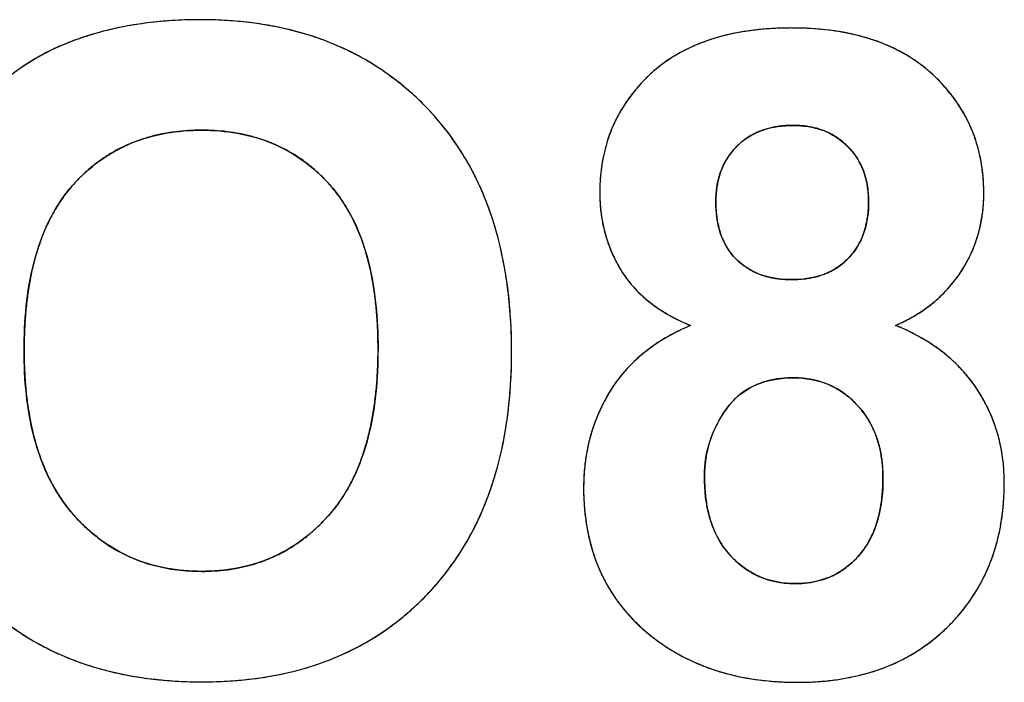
# Model space of a CAD drawing. Header units: millimetres. Extents: x 0 to 420, y 0 to 297.
# Tile 25 of 72: x 114.21 to 117.29, y 70.81 to 72.88. Entities that reach past the tile are written whole.
import ezdxf

# ---------------------------------------------------------------- set-up
doc = ezdxf.new("R2010")
doc.units = ezdxf.units.MM
doc.header["$LTSCALE"] = 23.1
doc.layers.add('03___PRT_ALL_CURVES', color=7, linetype='CONTINUOUS')
doc.layers.add('SCREEN_PRINTING', color=7, linetype='CONTINUOUS')

msp = doc.modelspace()

# ---------------------------------------------------------------- linework, layer by layer
at = {"layer": '03___PRT_ALL_CURVES', "color": 4, "linetype": 'Continuous'}
for centre, radius, start, end in [((114.7336, 71.8449), 1.0354, 102.2751, 104.2868), ((114.7426, 71.8035), 1.0778, 100.3579, 102.2752), ((114.7509, 71.758), 1.124, 98.524, 100.3579), ((114.7584, 71.7083), 1.1742, 96.7665, 98.5241), ((114.765, 71.6523), 1.2306, 94.9601, 96.7656), ((114.7705, 71.5892), 1.2939, 93.2203, 94.9601), ((114.7744, 71.5202), 1.3631, 91.5275, 93.2202), ((114.7763, 71.4473), 1.436, 89.9935, 91.5284), ((114.7771, 71.5305), 1.3528, 86.844, 90.0272), ((114.7839, 71.6546), 1.2285, 83.6559, 86.8406), ((114.7953, 71.7573), 1.1252, 80.1341, 83.6574), ((114.8102, 71.8426), 1.0386, 76.4465, 80.1323), ((116.6199, 71.8976), 0.9597, 92.4035, 95.1829), ((116.6247, 71.7863), 1.0711, 89.9785, 92.4075), ((116.6255, 71.8194), 1.0379, 87.371, 90.0247), ((114.706, 71.9404), 0.9359, 108.3847, 110.5099), ((114.715, 71.9132), 0.9646, 106.3252, 108.3844), ((114.7243, 71.8816), 0.9975, 104.2873, 106.3247), ((114.8259, 71.9084), 0.971, 72.7559, 76.4427), ((114.8414, 71.9584), 0.9186, 68.6878, 72.7553), ((116.5685, 72.2155), 0.6371, 104.5259, 108.1847), ((116.5845, 72.1538), 0.7008, 101.198, 104.5274), ((116.599, 72.081), 0.7751, 98.0492, 101.1976), ((116.611, 71.9962), 0.8606, 95.1841, 98.0511), ((116.6507, 72.0982), 0.7579, 78.5829, 81.6246), ((116.6643, 72.1655), 0.6891, 75.1055, 78.5865), ((116.6793, 72.222), 0.6307, 71.6064, 75.1021), ((114.6204, 72.1478), 0.7115, 114.7247, 116.7382), ((114.6184, 72.1522), 0.7067, 112.7222, 114.7242), ((114.6973, 71.9636), 0.9111, 110.5102, 112.717), ((114.8552, 71.9939), 0.8805, 64.5623, 68.6838), ((116.5216, 72.3355), 0.508, 115.8904, 120.0396), ((116.5364, 72.3049), 0.542, 111.8464, 115.887), ((116.5522, 72.2654), 0.5846, 108.1886, 111.8471), ((116.6944, 72.2672), 0.583, 67.8004, 71.6067), ((116.709, 72.3032), 0.5442, 63.8347, 67.7981), ((114.6293, 72.131), 0.7305, 118.7529, 120.7669), ((114.624, 72.1408), 0.7194, 116.7387, 118.7523), ((114.8649, 72.0144), 0.8578, 60.4713, 64.5579), ((116.5092, 72.3569), 0.4833, 120.0435, 124.258), ((116.7218, 72.3293), 0.5151, 59.8785, 63.8306), ((116.7323, 72.3475), 0.4941, 55.5639, 59.8767), ((114.6466, 72.1033), 0.7632, 122.7741, 124.7538), ((114.6368, 72.1185), 0.7451, 120.7674, 122.7736), ((114.8691, 72.0219), 0.8493, 56.3225, 60.4673), ((116.4945, 72.3774), 0.4581, 128.7045, 133.2496), ((116.4999, 72.3706), 0.4667, 124.2614, 128.6998), ((116.7397, 72.3583), 0.481, 51.2624, 55.5592), ((116.7427, 72.362), 0.4763, 47.1211, 51.2579), ((114.8661, 72.0175), 0.8546, 52.071, 56.3181), ((116.5564, 72.3114), 0.5486, 133.2327, 136.7809), ((116.6889, 72.3038), 0.5556, 43.3565, 47.1445), ((114.8539, 72.002), 0.8743, 47.9534, 52.0671), ((116.5324, 72.334), 0.5156, 136.7812, 140.6554), ((116.7148, 72.3283), 0.5199, 39.495, 43.3532), ((114.8316, 71.9773), 0.9076, 44.1176, 47.9512), ((116.5126, 72.3502), 0.49, 140.658, 144.7253), ((116.7351, 72.3451), 0.4935, 35.6311, 39.4912), ((114.8746, 72.0186), 0.848, 39.8252, 44.1362), ((116.4985, 72.3602), 0.4728, 144.7298, 148.7299), ((116.7503, 72.356), 0.4749, 31.5428, 35.6287), ((116.4904, 72.3651), 0.4633, 148.7335, 152.8292), ((116.7599, 72.3619), 0.4635, 27.3244, 31.539), ((114.8755, 72.0194), 0.8468, 35.4066, 39.8206), ((116.4885, 72.3662), 0.4611, 152.8334, 157.0196), ((116.6205, 72.283), 0.2696, 99.3793, 102.9824), ((116.6243, 72.2599), 0.2931, 96.1515, 99.3811), ((116.6273, 72.2322), 0.3209, 92.9641, 96.149), ((116.629, 72.1989), 0.3543, 89.9747, 92.9641), ((116.6293, 72.2243), 0.3289, 87.0853, 90.0243), ((116.6308, 72.2547), 0.2984, 83.8311, 87.0869), ((116.6336, 72.2805), 0.2725, 80.3266, 83.8309), ((116.6371, 72.3009), 0.2518, 76.7959, 80.3229), ((116.7632, 72.3637), 0.4597, 23.1489, 27.32), ((114.7563, 72.0173), 0.5187, 104.7886, 108.9461), ((114.7639, 71.9884), 0.5487, 100.7417, 104.7853), ((114.771, 71.951), 0.5867, 97.0834, 100.7421), ((114.7767, 71.9046), 0.6334, 93.4705, 97.0804), ((114.7802, 71.8464), 0.6917, 89.9728, 93.4685), ((114.7809, 71.8466), 0.6916, 86.6981, 90.026), ((114.7843, 71.906), 0.6321, 83.1141, 86.6981), ((114.7902, 71.9551), 0.5826, 79.2844, 83.1132), ((114.7975, 71.9936), 0.5434, 75.3481, 79.2812), ((114.8049, 72.022), 0.514, 71.2675, 75.3451), ((116.4935, 72.3641), 0.4665, 157.024, 161.2218), ((116.6012, 72.3405), 0.2088, 122.6642, 126.9129), ((116.602, 72.3393), 0.2102, 118.5758, 122.6603), ((116.6042, 72.3351), 0.2149, 114.5224, 118.572), ((116.6076, 72.3277), 0.2231, 110.4681, 114.5183), ((116.6117, 72.3166), 0.2349, 106.6282, 110.4659), ((116.6161, 72.302), 0.2501, 102.9857, 106.6266), ((116.6408, 72.3167), 0.2355, 72.9379, 76.7954), ((116.6444, 72.3284), 0.2233, 68.9879, 72.9342), ((116.6473, 72.336), 0.2152, 65.0618, 68.9834), ((116.6491, 72.34), 0.2108, 60.9316, 65.0581), ((116.6494, 72.3406), 0.2101, 56.7626, 60.927), ((116.6478, 72.3382), 0.213, 52.9321, 56.7591), ((116.7599, 72.3623), 0.4634, 19.0912, 23.145), ((114.7445, 72.049), 0.4849, 113.1731, 117.3955), ((114.7495, 72.0372), 0.4977, 108.95, 113.1689), ((114.8115, 72.0416), 0.4934, 67.0419, 71.2639), ((114.8162, 72.0529), 0.4811, 62.7101, 67.0377), ((114.8649, 72.0119), 0.8597, 31.1963, 35.4026), ((116.5057, 72.36), 0.4794, 161.2247, 165.1533), ((116.6061, 72.3347), 0.2163, 134.9903, 139.0894), ((116.6058, 72.3351), 0.2158, 131.0737, 135.0106), ((116.6024, 72.3389), 0.2107, 126.917, 131.0706), ((116.6439, 72.3331), 0.2194, 48.973, 52.9274), ((116.6369, 72.325), 0.2301, 44.9807, 48.9681), ((116.6418, 72.3298), 0.2233, 41.2163, 45.0128), ((116.7495, 72.3587), 0.4743, 14.9605, 19.0868), ((114.7437, 72.0511), 0.4826, 121.7095, 126.108), ((114.7422, 72.0535), 0.4799, 117.3996, 121.705), ((114.8171, 72.0548), 0.4791, 54.1453, 62.6977), ((114.842, 71.9981), 0.8865, 27.054, 31.1924), ((116.5253, 72.3548), 0.4996, 165.1571, 169.0728), ((116.6018, 72.3383), 0.2107, 143.2611, 147.3861), ((116.6029, 72.3375), 0.212, 139.0928, 143.2575), ((116.6473, 72.3345), 0.216, 37.1692, 41.214), ((116.6506, 72.3371), 0.2119, 32.9872, 37.1656), ((116.7312, 72.3539), 0.4933, 10.9125, 14.9567), ((114.7501, 72.0424), 0.4934, 126.1121, 130.3838), ((114.8082, 72.0423), 0.4944, 50.037, 54.1537), ((116.5536, 72.3494), 0.5285, 169.0762, 172.9289), ((116.6135, 72.3325), 0.2238, 155.5628, 159.502), ((116.6069, 72.3355), 0.2165, 151.4648, 155.5602), ((116.603, 72.3375), 0.2122, 147.3895, 151.4612), ((116.6513, 72.3375), 0.2111, 29.0095, 32.9832), ((116.6492, 72.3364), 0.2134, 24.9626, 29.0057), ((116.644, 72.334), 0.2191, 20.8969, 24.9586), ((116.7048, 72.3488), 0.5202, 7.0882, 10.9104), ((114.781, 72.0092), 0.5389, 134.5185, 138.4491), ((114.7623, 72.0282), 0.5122, 130.3872, 134.5161), ((114.7946, 72.0262), 0.5155, 45.9269, 50.0326), ((114.7732, 72.0041), 0.5462, 41.8685, 45.9227), ((114.8048, 71.9792), 0.9282, 22.9399, 27.0499), ((116.5906, 72.3448), 0.5657, 172.9294, 176.4887), ((116.6356, 72.3252), 0.247, 163.266, 167.0299), ((116.6229, 72.3289), 0.2339, 159.5038, 163.2629), ((116.6356, 72.3308), 0.2281, 17.0711, 20.8947), ((116.6238, 72.3272), 0.2404, 13.3496, 17.0684), ((116.6704, 72.3445), 0.5548, 3.4769, 7.0868), ((114.7311, 72.0534), 0.4722, 138.4447, 143.2367), ((114.8373, 72.0615), 0.4602, 37.2911, 41.8776), ((116.6371, 72.342), 0.6123, 176.4921, 180.0254), ((116.6707, 72.3183), 0.2828, 170.5081, 173.9052), ((116.6515, 72.3215), 0.2634, 167.0298, 170.5063), ((116.608, 72.3234), 0.2567, 9.6657, 13.3463), ((116.5884, 72.3201), 0.2766, 6.3611, 9.667), ((116.6272, 72.3419), 0.5982, 359.9763, 3.4747), ((114.7502, 72.0392), 0.496, 143.2416, 147.8307), ((114.8193, 72.0478), 0.4828, 32.6771, 37.2847), ((114.7524, 71.9571), 0.9851, 19.0978, 22.9385), ((116.5383, 72.3416), 0.5135, 179.9926, 182.2385), ((116.7195, 72.3145), 0.3319, 177.1068, 180.0198), ((116.6936, 72.3158), 0.3059, 173.9053, 177.1085), ((116.5646, 72.3175), 0.3005, 3.0758, 6.3583), ((116.5356, 72.3159), 0.3295, 359.9753, 3.0754), ((116.712, 72.3416), 0.5133, 357.415, 0.0102), ((114.7789, 72.0211), 0.5299, 147.833, 152.0831), ((114.7906, 72.0295), 0.5168, 28.1715, 32.6717), ((116.5189, 72.3409), 0.4941, 182.2376, 184.7938), ((116.7899, 72.3142), 0.4022, 179.9712, 182.8076), ((116.4842, 72.3156), 0.381, 357.2922, 0.0231), ((116.7345, 72.3406), 0.4909, 354.7443, 357.4144), ((114.751, 72.0083), 0.5618, 24.117, 28.1717), ((114.6843, 71.9335), 1.0572, 15.4096, 19.0958), ((116.502, 72.3394), 0.4771, 184.7946, 187.423), ((116.4888, 72.3377), 0.4639, 187.4245, 189.9793), ((116.7454, 72.312), 0.3577, 182.8103, 185.6866), ((116.7087, 72.3084), 0.3208, 185.6867, 188.7427), ((116.5534, 72.3106), 0.3116, 351.0153, 354.2637), ((116.5211, 72.3139), 0.3441, 354.2634, 357.2945), ((116.7697, 72.3366), 0.4554, 349.2085, 351.9494), ((116.7538, 72.3388), 0.4715, 351.9509, 354.744), ((114.8188, 72), 0.575, 152.0876, 156.2529), ((116.4792, 72.336), 0.4541, 189.9803, 192.5726), ((116.6777, 72.3036), 0.2894, 188.7419, 192.0576), ((116.6515, 72.298), 0.2626, 192.0571, 195.6573), ((116.6029, 72.3014), 0.2612, 343.8917, 347.6222), ((116.5804, 72.3063), 0.2842, 347.6212, 351.0141), ((116.7822, 72.3342), 0.4427, 346.4722, 349.2074), ((114.8719, 71.9767), 0.6331, 156.2541, 160.1397), ((114.6994, 71.9852), 0.6183, 20.1913, 24.1136), ((114.5975, 71.9097), 1.1471, 11.8465, 15.4075), ((116.4725, 72.3346), 0.4472, 192.5735, 195.2555), ((116.4688, 72.3336), 0.4434, 195.2566, 198.044), ((116.63, 72.292), 0.2403, 195.6581, 199.5227), ((116.6134, 72.2861), 0.2227, 199.5264, 203.4777), ((116.6344, 72.2913), 0.2281, 336.184, 340.1648), ((116.6208, 72.2962), 0.2425, 340.1661, 343.8876), ((116.7991, 72.3297), 0.4251, 340.5916, 343.5005), ((116.792, 72.3318), 0.4325, 343.5019, 346.4719), ((114.938, 71.9528), 0.7033, 160.1383, 163.6614), ((114.6332, 71.9608), 0.6889, 16.539, 20.1909), ((116.4681, 72.3334), 0.4427, 198.0452, 200.7438), ((116.601, 72.2807), 0.2092, 203.4799, 207.6912), ((116.5924, 72.2762), 0.1995, 207.6949, 212.1067), ((116.6509, 72.2835), 0.2098, 327.8363, 331.9844), ((116.6445, 72.2869), 0.2171, 331.989, 336.1813), ((116.8033, 72.3283), 0.4208, 337.7452, 340.5904), ((115.0195, 71.9289), 0.7883, 163.6639, 167.0714), ((114.5523, 71.9368), 0.7732, 13.2174, 16.5406), ((116.4704, 72.3342), 0.4451, 200.7449, 203.3864), ((116.4754, 72.3364), 0.4505, 203.3876, 206.068), ((116.5874, 72.2731), 0.1936, 212.1121, 216.5072), ((116.5861, 72.2722), 0.192, 216.5181, 225.4696), ((116.652, 72.2834), 0.2088, 314.9908, 319.3066), ((116.6544, 72.2813), 0.2057, 319.3113, 323.6177), ((116.6541, 72.2815), 0.2061, 323.6221, 327.8322), ((116.8038, 72.3281), 0.4202, 331.817, 334.7955), ((116.8048, 72.3277), 0.4191, 334.7967, 337.7441), ((114.4931, 71.8877), 1.2538, 8.6412, 11.8484), ((116.4832, 72.3402), 0.4593, 206.0693, 208.7584), ((116.4939, 72.3461), 0.4715, 208.7596, 211.4364), ((116.6044, 72.2906), 0.218, 225.4355, 229.5308), ((116.5996, 72.285), 0.2105, 229.5354, 233.6864), ((116.5975, 72.2822), 0.2071, 233.6912, 237.8235), ((116.6559, 72.2788), 0.2029, 302.3421, 306.5534), ((116.6541, 72.2811), 0.2058, 306.5783, 315.0359), ((116.8004, 72.33), 0.4241, 328.9641, 331.816), ((115.1175, 71.9064), 0.8888, 167.0677, 170.0796), ((114.4553, 71.914), 0.8729, 10.1071, 13.2175), ((116.3921, 72.2839), 0.3522, 211.4311, 214.8062), ((116.5977, 72.2825), 0.2074, 237.8282, 241.9638), ((116.5996, 72.2862), 0.2116, 241.9686, 246.1082), ((116.6029, 72.2936), 0.2197, 246.112, 250.0921), ((116.607, 72.3049), 0.2317, 250.0948, 253.873), ((116.6434, 72.3074), 0.2341, 286.1248, 290.0299), ((116.6479, 72.2949), 0.2208, 290.0336, 294.0058), ((116.6517, 72.2862), 0.2114, 294.0094, 298.071), ((116.6546, 72.281), 0.2054, 298.0745, 302.3374), ((116.7799, 72.3432), 0.4485, 323.2532, 326.1925), ((116.7949, 72.3333), 0.4305, 326.181, 328.9632), ((115.2322, 71.8863), 1.0052, 170.08, 172.9325), ((114.3396, 71.8934), 0.9904, 7.2422, 10.1083), ((114.368, 71.8688), 1.3804, 5.4454, 8.6382), ((116.3957, 72.2864), 0.3566, 214.8089, 218.3475), ((116.4023, 72.2916), 0.365, 218.3494, 221.7538), ((116.6115, 72.3206), 0.2481, 253.8768, 257.5936), ((116.616, 72.3411), 0.269, 257.5937, 260.991), ((116.6201, 72.367), 0.2952, 260.9949, 264.3656), ((116.6232, 72.399), 0.3274, 264.3641, 267.4052), ((116.6249, 72.4352), 0.3636, 267.4011, 270.0226), ((116.6252, 72.4342), 0.3627, 269.9731, 272.9401), ((116.6271, 72.3982), 0.3265, 272.9418, 276.0054), ((116.6301, 72.3689), 0.2971, 276.0082, 279.0944), ((116.6341, 72.3443), 0.2722, 279.0923, 282.5521), ((116.6386, 72.3238), 0.2512, 282.5543, 286.1246), ((116.7922, 72.3337), 0.4329, 317.6587, 320.4362), ((116.7879, 72.3373), 0.4385, 320.4378, 323.2509), ((116.4116, 72.2999), 0.3775, 221.7557, 225.082), ((116.4236, 72.312), 0.3944, 225.0845, 228.4222), ((116.7918, 72.3343), 0.4336, 311.8837, 314.8513), ((116.7935, 72.3326), 0.4313, 314.8531, 317.6572), ((115.368, 71.8695), 1.1421, 172.9313, 175.5673), ((114.2064, 71.8764), 1.1246, 4.6874, 7.2454), ((114.2216, 71.8547), 1.5274, 2.6372, 5.4489), ((116.4377, 72.3278), 0.4156, 228.422, 231.479), ((116.4537, 72.348), 0.4414, 231.4814, 234.5614), ((116.781, 72.3471), 0.4504, 306.3507, 309.0694), ((116.7875, 72.3391), 0.44, 309.0706, 311.8823), ((114.0521, 71.8638), 1.2795, 2.2397, 4.6868), ((116.4718, 72.3734), 0.4725, 234.5614, 237.4516), ((116.4909, 72.4034), 0.5081, 237.4512, 240.1413), ((116.5114, 72.439), 0.5492, 240.1424, 242.7739), ((116.7618, 72.3748), 0.4841, 300.9049, 303.649), ((116.7725, 72.3587), 0.4648, 303.651, 306.3492), ((115.5219, 71.8574), 1.2965, 175.5637, 177.8942), ((116.5334, 72.4819), 0.5975, 242.7747, 245.3304), ((116.5563, 72.5316), 0.6522, 245.3291, 247.6764), ((116.7216, 72.45), 0.5694, 293.6178, 295.8844), ((116.7359, 72.4206), 0.5367, 295.8841, 298.3268), ((116.7494, 72.3955), 0.5082, 298.3272, 300.9045), ((115.693, 71.8511), 1.4677, 177.8924, 180.0217), ((113.871, 71.8566), 1.4607, 359.9752, 2.2409), ((114.057, 71.8471), 1.6922, 359.977, 2.6373), ((116.5452, 71.3545), 0.6204, 118.0269, 120.6727), ((116.5752, 71.2969), 0.6854, 112.8951, 117.9819), ((116.6788, 71.2628), 0.7186, 65.4397, 67.8472), ((116.7067, 71.3228), 0.6524, 60.4068, 65.4786), ((116.5083, 71.4134), 0.551, 123.5843, 126.5064), ((116.5262, 71.3864), 0.5834, 120.6715, 123.5827), ((116.7336, 71.3709), 0.5973, 57.7013, 60.3672), ((116.7498, 71.3967), 0.5668, 55.0029, 57.7003), ((115.6183, 71.85), 1.393, 179.9753, 182.3393), ((113.8675, 71.8554), 1.4643, 357.8333, 0.022), ((114.0754, 71.8457), 1.6738, 357.2261, 0.0254), ((116.4778, 71.4526), 0.5013, 129.49, 132.7286), ((116.4923, 71.435), 0.5241, 126.5075, 129.4901), ((116.7648, 71.418), 0.5408, 52.2168, 55.0023), ((116.7786, 71.4359), 0.5182, 49.1851, 52.2171), ((116.4656, 71.4659), 0.4832, 132.7312, 135.8293), ((116.7907, 71.4499), 0.4996, 46.2197, 49.1832), ((116.8004, 71.4601), 0.4856, 43.272, 46.2182), ((115.4547, 71.8433), 1.2292, 182.3389, 184.8555), ((114.0352, 71.8491), 1.2964, 355.4888, 357.8343), ((116.4486, 71.4817), 0.46, 139.0828, 142.4061), ((116.4558, 71.4754), 0.4696, 135.8303, 139.0812), ((116.8082, 71.4674), 0.475, 40.0505, 43.2715), ((114.1848, 71.8372), 1.1463, 352.8658, 355.4919), ((114.243, 71.8376), 1.506, 354.3366, 357.2248), ((116.4443, 71.485), 0.4546, 142.4081, 145.5812), ((116.6055, 71.5293), 0.2325, 110.202, 114.9896), ((116.6113, 71.5136), 0.2492, 105.6648, 110.198), ((116.6173, 71.492), 0.2717, 101.346, 105.6613), ((116.623, 71.4635), 0.3007, 97.27, 101.3437), ((116.6276, 71.4277), 0.3368, 93.4872, 97.2695), ((116.6303, 71.3838), 0.3808, 89.9629, 93.487), ((116.6306, 71.439), 0.3256, 86.5886, 90.0231), ((116.632, 71.4627), 0.3019, 82.9919, 86.5872), ((116.6344, 71.4819), 0.2825, 79.0992, 82.9914), ((116.6373, 71.4969), 0.2673, 75.0201, 79.0967), ((116.64, 71.5072), 0.2566, 71.0115, 75.0155), ((116.6421, 71.5134), 0.2501, 66.8586, 71.0082), ((116.8134, 71.4718), 0.4681, 36.9507, 40.0486), ((116.8158, 71.4736), 0.4651, 33.9015, 36.9491), ((115.3161, 71.8315), 1.0901, 184.8564, 187.4673), ((116.5426, 71.4263), 0.5691, 149.0954, 151.711), ((116.4431, 71.4858), 0.4531, 145.5829, 149.1008), ((116.5972, 71.5457), 0.2141, 124.9679, 130.027), ((116.5978, 71.5448), 0.2151, 119.9559, 124.9606), ((116.6008, 71.5395), 0.2212, 114.9954, 119.9488), ((116.6432, 71.5158), 0.2474, 62.6112, 66.8546), ((116.6425, 71.5146), 0.2488, 58.348, 62.6068), ((116.6397, 71.5101), 0.2541, 54.271, 58.3444), ((116.6342, 71.5025), 0.2635, 50.2609, 54.2674), ((116.764, 71.4387), 0.5275, 31.0082, 33.9084), ((115.1958, 71.8157), 0.9688, 187.4638, 190.4146), ((114.3186, 71.8204), 1.0115, 349.9675, 352.8683), ((114.3862, 71.8234), 1.3621, 351.1865, 354.338), ((116.5339, 71.4309), 0.5592, 151.712, 154.3202), ((116.6063, 71.5362), 0.2273, 135.0709, 139.9053), ((116.5998, 71.5426), 0.2181, 130.0344, 135.065), ((116.6255, 71.492), 0.2771, 46.314, 50.2574), ((116.6128, 71.4787), 0.2955, 42.4876, 46.3112), ((116.7753, 71.4455), 0.5144, 28.103, 31.0067), ((116.783, 71.4497), 0.5056, 25.2345, 28.1015), ((116.5282, 71.4337), 0.5529, 154.3212, 156.9332), ((116.7556, 71.4277), 0.4119, 144.3913, 147.204), ((116.6172, 71.5271), 0.2415, 139.9089, 144.4319), ((116.6173, 71.4827), 0.2895, 38.9074, 42.5169), ((116.6206, 71.4854), 0.2852, 34.9568, 38.9054), ((116.7872, 71.4517), 0.5009, 22.3753, 25.2331), ((115.0915, 71.7965), 0.8628, 190.4149, 193.5446), ((114.4326, 71.8003), 0.8957, 346.9495, 349.9663), ((116.5263, 71.4345), 0.5508, 159.6337, 162.4164), ((116.5256, 71.4348), 0.5501, 156.9342, 159.6326), ((116.7221, 71.4483), 0.3725, 150.0567, 152.9662), ((116.7372, 71.4395), 0.39, 147.2057, 150.0552), ((116.6214, 71.4859), 0.2843, 31.0911, 34.9536), ((116.619, 71.4845), 0.2871, 27.2361, 31.0881), ((116.788, 71.452), 0.5, 19.5258, 22.3739), ((115.0041, 71.7754), 0.7729, 193.5439, 196.9303), ((114.5301, 71.7776), 0.7956, 343.5196, 346.9537), ((114.5077, 71.8046), 1.2392, 347.9157, 351.1852), ((116.5305, 71.4332), 0.5552, 162.4173, 164.994), ((116.7007, 71.4586), 0.3488, 156.1055, 159.0648), ((116.7098, 71.4546), 0.3587, 152.9668, 156.1027), ((116.6133, 71.4816), 0.2935, 23.3323, 27.2327), ((116.604, 71.4776), 0.3036, 19.7368, 23.3311), ((116.7852, 71.451), 0.503, 16.5875, 19.5243), ((116.7784, 71.449), 0.5102, 13.6083, 16.5859), ((116.5378, 71.4313), 0.5628, 164.995, 167.5582), ((116.6923, 71.4617), 0.3399, 162.1691, 165.3234), ((116.695, 71.4608), 0.3426, 159.0663, 162.1671), ((116.591, 71.4729), 0.3174, 16.028, 19.7331), ((116.7674, 71.4464), 0.5214, 10.804, 13.6075), ((114.9318, 71.7534), 0.6972, 196.931, 200.5307), ((114.6116, 71.7535), 0.7106, 339.9978, 343.5167), ((114.6091, 71.7829), 1.1354, 344.3595, 347.9164), ((116.5488, 71.4289), 0.574, 167.5593, 170.1419), ((116.6972, 71.4606), 0.3448, 168.2828, 171.4037), ((116.6931, 71.4615), 0.3406, 165.3253, 168.2805), ((116.5737, 71.468), 0.3354, 12.6151, 16.0279), ((116.5522, 71.4632), 0.3574, 9.2128, 12.6126), ((116.7523, 71.4435), 0.5368, 7.9298, 10.8022), ((114.8728, 71.7314), 0.6343, 200.5304, 204.4496), ((114.6779, 71.7294), 0.6401, 336.0895, 339.9998), ((116.5819, 71.4239), 0.6075, 172.6742, 175.1284), ((116.5635, 71.4263), 0.589, 170.1427, 172.6736), ((116.7051, 71.4595), 0.3528, 171.4057, 174.4889), ((116.5255, 71.4589), 0.3844, 5.9425, 9.2117), ((116.7326, 71.4407), 0.5568, 5.1966, 7.9292), ((114.7316, 71.7056), 0.5814, 331.9308, 336.088), ((114.691, 71.76), 1.0504, 340.7873, 344.356), ((116.6044, 71.422), 0.6301, 175.1295, 177.6019), ((116.7307, 71.4577), 0.3785, 177.3219, 180.0096), ((116.7164, 71.4584), 0.3642, 174.4894, 177.3211), ((116.494, 71.4556), 0.4161, 2.8981, 5.943), ((116.4574, 71.4537), 0.4527, 359.9788, 2.8975), ((116.7086, 71.4386), 0.5808, 2.561, 5.196), ((114.8272, 71.7107), 0.5842, 204.4541, 208.3988), ((116.6314, 71.4209), 0.6571, 177.6025, 180.009), ((116.9665, 71.4574), 0.6143, 179.9728, 182.5356), ((116.2763, 71.4533), 0.6339, 357.6885, 0.0226), ((116.6801, 71.4373), 0.6094, 359.989, 2.5602), ((114.7929, 71.6921), 0.5452, 208.3989, 212.7826), ((114.7722, 71.684), 0.5354, 327.6489, 331.9268), ((114.7562, 71.7373), 0.9814, 336.8142, 340.7881), ((116.7507, 71.4204), 0.7764, 179.9719, 183.4071), ((116.8955, 71.4542), 0.5432, 182.5379, 185.1437), ((116.3464, 71.4505), 0.5637, 355.1231, 357.6904), ((116.4676, 71.4368), 0.8218, 356.7798, 0.0244), ((114.7685, 71.6765), 0.5163, 212.7876, 217.2395), ((114.8017, 71.6653), 0.5005, 323.0338, 327.6467), ((116.8361, 71.4489), 0.4835, 185.1418, 188.0182), ((116.7861, 71.4418), 0.4331, 188.02, 190.9922), ((116.4615, 71.438), 0.4479, 349.283, 352.3782), ((116.4078, 71.4452), 0.5021, 352.375, 355.1237), ((116.5349, 71.4331), 0.7544, 353.4137, 356.7784), ((114.7541, 71.6656), 0.4982, 217.2452, 221.6454), ((114.8216, 71.6504), 0.4756, 318.2152, 323.029), ((114.8058, 71.7161), 0.9274, 332.8076, 336.8103), ((116.6795, 71.4162), 0.7051, 183.4047, 187.2575), ((116.7435, 71.4335), 0.3897, 190.9879, 194.4376), ((116.5069, 71.4294), 0.4017, 346.1281, 349.2803), ((116.5902, 71.4267), 0.6987, 349.8938, 353.4124), ((114.8107, 71.7157), 0.5738, 221.6312, 225.5265), ((114.7381, 71.7249), 0.5874, 314.6214, 318.2223), ((116.6199, 71.4086), 0.645, 187.2586, 191.37), ((116.7086, 71.4246), 0.3536, 194.4426, 197.8556), ((116.6809, 71.4156), 0.3245, 197.8537, 201.712), ((116.5447, 71.4201), 0.3628, 342.5872, 346.1308), ((114.7859, 71.6904), 0.5384, 225.529, 229.598), ((114.7663, 71.6963), 0.5473, 310.6751, 314.6212), ((114.8394, 71.6989), 0.8896, 328.7942, 332.8037), ((116.6591, 71.407), 0.3011, 201.7155, 205.7032), ((116.6, 71.401), 0.3042, 335.053, 338.9702), ((116.5756, 71.4104), 0.3304, 338.9704, 342.584), ((116.6355, 71.4186), 0.6527, 346.1109, 349.8933), ((114.7688, 71.6705), 0.5121, 229.6014, 233.7931), ((114.7585, 71.6564), 0.4947, 233.7975, 237.9779), ((114.7997, 71.6552), 0.4943, 302.2494, 306.512), ((114.7867, 71.6727), 0.5161, 306.5162, 310.6724), ((116.5737, 71.3993), 0.5979, 191.3738, 195.5897), ((116.6437, 71.3996), 0.284, 205.7078, 209.7169), ((116.6335, 71.3938), 0.2722, 209.7197, 214.0404), ((116.6324, 71.3848), 0.268, 326.7921, 330.8588), ((116.6191, 71.3922), 0.2832, 330.8647, 335.0512), ((116.6706, 71.41), 0.6167, 342.326, 346.1073), ((114.7536, 71.6487), 0.4855, 237.9819, 242.2406), ((114.8063, 71.6448), 0.482, 298.0715, 302.2443), ((114.8599, 71.6865), 0.8657, 324.4829, 328.7913), ((116.54, 71.39), 0.5629, 195.5934, 199.9591), ((116.6279, 71.3901), 0.2656, 214.0457, 218.3763), ((116.6267, 71.3892), 0.2641, 218.3814, 222.6018), ((116.641, 71.3792), 0.2577, 322.4135, 326.7893), ((116.6958, 71.402), 0.5902, 338.4249, 342.3234), ((114.753, 71.6476), 0.4842, 242.245, 246.6064), ((114.7557, 71.6539), 0.4911, 246.6108, 250.8986), ((114.8062, 71.6459), 0.4831, 289.4815, 293.7807), ((114.8081, 71.6415), 0.4783, 293.7856, 298.067), ((116.517, 71.3817), 0.5385, 199.9631, 204.5125), ((116.6652, 71.4243), 0.3162, 222.5718, 226.2967), ((116.6481, 71.4064), 0.2914, 226.3001, 230.1463), ((116.6337, 71.3846), 0.2667, 310.1244, 314.0928), ((116.6209, 71.3978), 0.2851, 314.0952, 317.8858), ((116.6455, 71.3757), 0.252, 317.8664, 322.4087), ((114.7605, 71.6679), 0.506, 250.9021, 255.0137), ((114.7664, 71.6899), 0.5286, 255.0165, 258.9604), ((114.7724, 71.721), 0.5604, 258.9651, 262.959), ((114.7775, 71.7623), 0.602, 262.9601, 266.6997), ((114.7803, 71.8115), 0.6512, 266.6977, 270.0224), ((114.7809, 71.8071), 0.6469, 269.9718, 273.5888), ((114.7842, 71.7534), 0.5931, 273.5913, 277.3429), ((114.7895, 71.712), 0.5513, 277.3463, 281.1787), ((114.7957, 71.6809), 0.5197, 281.1812, 285.2159), ((114.8016, 71.6589), 0.4969, 285.219, 289.4767), ((114.8681, 71.6808), 0.8557, 320.2287, 324.4783), ((116.6362, 71.3923), 0.273, 230.1502, 234.083), ((116.6286, 71.3817), 0.2599, 234.0865, 238.1834), ((116.6479, 71.3668), 0.2439, 301.7153, 305.9995), ((116.6425, 71.3742), 0.2531, 306.0032, 310.1211), ((116.7127, 71.3953), 0.572, 334.3136, 338.4223), ((114.8651, 71.6833), 0.8597, 316.1957, 320.2248), ((116.5041, 71.3758), 0.5242, 204.5177, 209.1673), ((116.6243, 71.3748), 0.2518, 238.1876, 242.4596), ((116.6227, 71.3719), 0.2485, 242.4649, 246.7477), ((116.6234, 71.3734), 0.2501, 246.7527, 250.9587), ((116.6254, 71.3794), 0.2565, 250.9629, 255.0055), ((116.6283, 71.3904), 0.2679, 255.0111, 259.1327), ((116.6436, 71.3852), 0.2626, 280.8714, 284.8173), ((116.6467, 71.3732), 0.2502, 284.8198, 289.0355), ((116.6493, 71.3656), 0.2422, 289.0402, 293.2593), ((116.6507, 71.3623), 0.2386, 293.2639, 297.4683), ((116.6505, 71.3627), 0.2391, 297.4728, 301.7104), ((116.7215, 71.3912), 0.5623, 330.2657, 334.3096), ((116.5005, 71.3739), 0.5202, 209.1729, 213.8413), ((116.6315, 71.4072), 0.285, 259.1364, 263.0995), ((116.6342, 71.4296), 0.3075, 263.1001, 266.7246), ((116.6358, 71.4571), 0.3351, 266.7242, 270.0248), ((116.6361, 71.4501), 0.3281, 269.972, 273.5233), ((116.6378, 71.4226), 0.3005, 273.5259, 277.1952), ((116.6405, 71.4014), 0.2791, 277.1992, 280.8701), ((116.7226, 71.3905), 0.561, 326.3059, 330.2621), ((114.8491, 71.6983), 0.8816, 312.0565, 316.2159), ((116.5056, 71.3774), 0.5264, 213.847, 218.506), ((116.7169, 71.3944), 0.5679, 322.1453, 326.3017), ((114.8696, 71.6756), 0.851, 307.8198, 312.0523), ((116.5186, 71.3878), 0.543, 218.5114, 223.1043), ((116.7046, 71.404), 0.5835, 318.1465, 322.1421), ((116.5386, 71.4066), 0.5705, 223.1087, 227.5535), ((116.6873, 71.4195), 0.6068, 314.4822, 318.1453), ((114.672, 71.6615), 0.8309, 232.2687, 236.5611), ((114.8793, 71.6632), 0.8353, 303.5789, 307.8153), ((116.5648, 71.4352), 0.6093, 227.5568, 231.8036), ((116.7052, 71.4009), 0.5809, 310.3789, 314.5071), ((114.6741, 71.6648), 0.8349, 236.5655, 240.8456), ((114.8803, 71.6619), 0.8336, 299.4426, 303.5746), ((116.5742, 71.4467), 0.6241, 231.7738, 235.1352), ((116.7137, 71.391), 0.5678, 306.2306, 310.3749), ((114.6825, 71.68), 0.8523, 240.8491, 244.9299), ((114.8743, 71.6725), 0.8458, 295.1666, 299.4379), ((116.5721, 71.4436), 0.6204, 235.1373, 238.7734), ((116.7162, 71.3877), 0.5637, 302.1682, 306.2266), ((114.6956, 71.708), 0.8831, 244.934, 249.0171), ((114.863, 71.6968), 0.8726, 291.0073, 295.1627), ((116.5737, 71.4465), 0.6237, 238.7758, 242.2034), ((116.5786, 71.4557), 0.6341, 242.2063, 245.768), ((116.7074, 71.4035), 0.5818, 293.9567, 298.0444), ((116.7138, 71.3916), 0.5683, 298.0484, 302.1642), ((114.712, 71.7509), 0.9291, 249.0208, 253.0415), ((114.7296, 71.8087), 0.9895, 253.0421, 256.743), ((114.832, 71.7885), 0.9695, 283.2825, 287.0648), ((114.8483, 71.7353), 0.9138, 287.0673, 291.0047), ((116.5858, 71.4718), 0.6518, 245.7695, 249.1142), ((116.5947, 71.4951), 0.6767, 249.1167, 252.4772), ((116.6876, 71.4535), 0.6356, 286.2788, 290.0699), ((116.6984, 71.424), 0.6042, 290.0728, 293.9541), ((114.7468, 71.8819), 1.0647, 256.7453, 260.3343), ((114.7625, 71.9744), 1.1585, 260.3365, 263.823), ((114.7744, 72.0836), 1.2683, 263.8201, 266.8975), ((114.8004, 71.9478), 1.132, 276.1635, 279.5629), ((114.8153, 71.8593), 1.0422, 279.5624, 283.2792), ((116.6046, 71.5265), 0.7097, 252.4786, 255.7121), ((116.6146, 71.5659), 0.7502, 255.7128, 258.7822), ((116.6243, 71.6148), 0.8001, 258.7847, 261.8676), ((116.6326, 71.6727), 0.8586, 261.866, 264.632), ((116.6549, 71.6048), 0.7906, 275.8296, 279.2368), ((116.6649, 71.5432), 0.7282, 279.241, 282.5823), ((116.676, 71.4934), 0.6772, 282.5814, 286.2761), ((114.7813, 72.2132), 1.3982, 266.9013, 270.027), ((114.7825, 72.1802), 1.3651, 269.9767, 272.8847), ((114.7889, 72.055), 1.2397, 272.8818, 276.1618), ((116.6388, 71.7395), 0.9257, 264.6335, 267.3599), ((116.6425, 71.819), 1.0053, 267.361, 270.019), ((116.6432, 71.7631), 0.9494, 269.9774, 272.8239), ((116.6473, 71.6789), 0.8651, 272.824, 275.8325)]:
    msp.add_arc(centre, radius, start, end, dxfattribs=at)
msp.add_open_spline([(116.7611, 72.8479), (116.7329, 72.8521), (116.7036, 72.8549), (116.6731, 72.8563)], degree=3, dxfattribs=at)
at = {"layer": 'SCREEN_PRINTING', "color": 7, "linetype": 'Continuous'}
for points, knots in [([(114.7765, 72.8833), (114.6666, 72.8832), (114.5181, 72.8666), (114.3793, 72.8183), (114.3454, 72.804)], [0, 0, 0, 0, 0.749473, 1, 1, 1, 1]), ([(115.4832, 72.6091), (115.438, 72.6557), (115.3373, 72.7395), (115.1036, 72.8559), (114.9058, 72.8833), (114.7765, 72.8833)], [0, 0, 0, 0, 0.25046, 0.500904, 1, 1, 1, 1]), ([(116.6251, 72.8574), (116.5455, 72.8574), (116.4243, 72.845), (116.2754, 72.7854), (116.2097, 72.7384), (116.1806, 72.711)], [0, 0, 0, 0, 0.499503, 0.749784, 1, 1, 1, 1]), ([(117.0667, 72.711), (117.0377, 72.738), (116.9724, 72.7847), (116.8246, 72.8447), (116.7042, 72.8574), (116.6251, 72.8574)], [0, 0, 0, 0, 0.250241, 0.50053, 1, 1, 1, 1]), ([(116.1806, 72.711), (116.1309, 72.6642), (116.0478, 72.5493), (116.0248, 72.4101), (116.0248, 72.3417)], [0, 0, 0, 0, 0.499793, 1, 1, 1, 1]), ([(117.2253, 72.3417), (117.2253, 72.4103), (117.2015, 72.55), (117.117, 72.6644), (117.0667, 72.711)], [0, 0, 0, 0, 0.50014, 1, 1, 1, 1]), ([(115.7492, 71.8465), (115.7492, 71.984), (115.7253, 72.1936), (115.6153, 72.4483), (115.5312, 72.5596), (115.4832, 72.6091)], [0, 0, 0, 0, 0.499373, 0.749702, 1, 1, 1, 1]), ([(116.4532, 72.4877), (116.4757, 72.5102), (116.5324, 72.5451), (116.5971, 72.5531), (116.6291, 72.5531)], [0, 0, 0, 0, 0.499174, 1, 1, 1, 1]), ([(116.6291, 72.5531), (116.6603, 72.5531), (116.7235, 72.5447), (116.7777, 72.5097), (116.7997, 72.4877)], [0, 0, 0, 0, 0.500608, 1, 1, 1, 1]), ([(114.3777, 72.3666), (114.4273, 72.4225), (114.5533, 72.5144), (114.7057, 72.5381), (114.7806, 72.5381)], [0, 0, 0, 0, 0.499505, 1, 1, 1, 1]), ([(114.7806, 72.5381), (114.8547, 72.5381), (115.0058, 72.5148), (115.1306, 72.4238), (115.18, 72.3687)], [0, 0, 0, 0, 0.500468, 1, 1, 1, 1]), ([(116.3877, 72.3144), (116.3877, 72.346), (116.3962, 72.4098), (116.4309, 72.4654), (116.4532, 72.4877)], [0, 0, 0, 0, 0.500696, 1, 1, 1, 1]), ([(116.7997, 72.4877), (116.8218, 72.4656), (116.8567, 72.4106), (116.8652, 72.3471), (116.8652, 72.3158)], [0, 0, 0, 0, 0.499348, 1, 1, 1, 1]), ([(114.2253, 71.8506), (114.2253, 71.9419), (114.2368, 72.0806), (114.2969, 72.2544), (114.3474, 72.3324), (114.3777, 72.3666)], [0, 0, 0, 0, 0.4997, 0.749913, 1, 1, 1, 1]), ([(115.18, 72.3687), (115.2103, 72.3348), (115.2608, 72.2575), (115.3204, 72.0846), (115.3317, 71.9468), (115.3317, 71.856)], [0, 0, 0, 0, 0.250077, 0.500289, 1, 1, 1, 1]), ([(116.0248, 72.3417), (116.0248, 72.2995), (116.0352, 72.2146), (116.0697, 72.1362), (116.0916, 72.1002)], [0, 0, 0, 0, 0.50006, 1, 1, 1, 1]), ([(117.1525, 72.0937), (117.1768, 72.1299), (117.2143, 72.2104), (117.2253, 72.2981), (117.2253, 72.3417)], [0, 0, 0, 0, 0.499843, 1, 1, 1, 1]), ([(116.4515, 72.1353), (116.4285, 72.158), (116.3945, 72.2165), (116.3876, 72.282), (116.3877, 72.3144)], [0, 0, 0, 0, 0.498776, 1, 1, 1, 1]), ([(116.8652, 72.3158), (116.8652, 72.2831), (116.8575, 72.2171), (116.8227, 72.1587), (116.7997, 72.1357)], [0, 0, 0, 0, 0.50099, 1, 1, 1, 1]), ([(116.6251, 72.0716), (116.5935, 72.0715), (116.5297, 72.0791), (116.4738, 72.1133), (116.4515, 72.1353)], [0, 0, 0, 0, 0.500825, 1, 1, 1, 1]), ([(116.7997, 72.1357), (116.7773, 72.1134), (116.7209, 72.0791), (116.6568, 72.0715), (116.6251, 72.0716)], [0, 0, 0, 0, 0.499094, 1, 1, 1, 1]), ([(116.0916, 72.1002), (116.116, 72.0604), (116.1818, 71.9905), (116.2653, 71.9461), (116.3085, 71.9283)], [0, 0, 0, 0, 0.499371, 1, 1, 1, 1]), ([(116.9497, 71.9283), (116.9902, 71.946), (117.0674, 71.9908), (117.128, 72.0571), (117.1525, 72.0937)], [0, 0, 0, 0, 0.500197, 1, 1, 1, 1]), ([(116.3085, 71.9283), (116.2573, 71.9065), (116.1589, 71.8514), (116.0828, 71.7663), (116.0543, 71.7185)], [0, 0, 0, 0, 0.500463, 1, 1, 1, 1]), ([(117.2018, 71.733), (117.1718, 71.7776), (117.0954, 71.8565), (116.9996, 71.908), (116.9497, 71.9283)], [0, 0, 0, 0, 0.499614, 1, 1, 1, 1]), ([(114.3818, 71.3345), (114.3514, 71.3688), (114.3, 71.4463), (114.2376, 71.6199), (114.2253, 71.759), (114.2253, 71.8506)], [0, 0, 0, 0, 0.25013, 0.500358, 1, 1, 1, 1]), ([(115.3317, 71.856), (115.3317, 71.7634), (115.3199, 71.6229), (115.2586, 71.4469), (115.2071, 71.3681), (115.1762, 71.3335)], [0, 0, 0, 0, 0.499692, 0.749909, 1, 1, 1, 1]), ([(115.4855, 71.0883), (115.533, 71.1377), (115.6161, 71.2486), (115.7254, 71.5015), (115.7492, 71.7098), (115.7492, 71.8465)], [0, 0, 0, 0, 0.2503, 0.500627, 1, 1, 1, 1]), ([(116.4207, 71.6675), (116.4438, 71.6998), (116.5091, 71.7532), (116.5907, 71.7646), (116.6305, 71.7646)], [0, 0, 0, 0, 0.498804, 1, 1, 1, 1]), ([(116.6305, 71.7646), (116.6677, 71.7646), (116.7435, 71.7517), (116.8056, 71.7057), (116.8307, 71.6783)], [0, 0, 0, 0, 0.500179, 1, 1, 1, 1]), ([(116.0543, 71.7185), (116.0277, 71.674), (115.9865, 71.5771), (115.9743, 71.4727), (115.9743, 71.4208)], [0, 0, 0, 0, 0.499899, 1, 1, 1, 1]), ([(117.2894, 71.4372), (117.2894, 71.4892), (117.2762, 71.594), (117.2309, 71.6899), (117.2018, 71.733)], [0, 0, 0, 0, 0.500136, 1, 1, 1, 1]), ([(116.3522, 71.4577), (116.3521, 71.4949), (116.3635, 71.5701), (116.3991, 71.6372), (116.4207, 71.6675)], [0, 0, 0, 0, 0.499902, 1, 1, 1, 1]), ([(116.8307, 71.6783), (116.858, 71.6486), (116.8999, 71.5759), (116.9101, 71.4941), (116.9102, 71.4536)], [0, 0, 0, 0, 0.49934, 1, 1, 1, 1]), ([(116.4324, 71.2104), (116.4026, 71.2428), (116.3603, 71.3245), (116.3522, 71.4135), (116.3522, 71.4577)], [0, 0, 0, 0, 0.498778, 1, 1, 1, 1]), ([(116.9102, 71.4536), (116.9102, 71.4096), (116.9024, 71.3212), (116.8618, 71.2391), (116.8324, 71.2066)], [0, 0, 0, 0, 0.501289, 1, 1, 1, 1]), ([(115.9743, 71.4208), (115.9743, 71.3331), (115.997, 71.1977), (116.0895, 71.0459), (116.1534, 70.9837), (116.188, 70.9564)], [0, 0, 0, 0, 0.498664, 0.749307, 1, 1, 1, 1]), ([(117.1124, 70.9866), (117.1712, 71.0443), (117.2655, 71.1873), (117.2894, 71.3547), (117.2894, 71.4372)], [0, 0, 0, 0, 0.49947, 1, 1, 1, 1]), ([(114.7806, 71.1602), (114.7062, 71.1602), (114.5546, 71.1859), (114.4313, 71.2791), (114.3818, 71.3345)], [0, 0, 0, 0, 0.500237, 1, 1, 1, 1]), ([(115.1762, 71.3335), (115.1271, 71.2785), (115.005, 71.1856), (114.8544, 71.1602), (114.7806, 71.1602)], [0, 0, 0, 0, 0.499804, 1, 1, 1, 1]), ([(116.636, 71.122), (116.5981, 71.122), (116.5207, 71.1351), (116.458, 71.1825), (116.4324, 71.2104)], [0, 0, 0, 0, 0.500099, 1, 1, 1, 1]), ([(116.8324, 71.2066), (116.8079, 71.1796), (116.747, 71.1342), (116.6725, 71.122), (116.636, 71.122)], [0, 0, 0, 0, 0.499738, 1, 1, 1, 1]), ([(114.0722, 71.0862), (114.1174, 71.0395), (114.2187, 70.9558), (114.4541, 70.8414), (114.6523, 70.8151), (114.7819, 70.8151)], [0, 0, 0, 0, 0.250424, 0.500844, 1, 1, 1, 1]), ([(114.7819, 70.8151), (114.9107, 70.815), (115.1078, 70.842), (115.3407, 70.9577), (115.4408, 71.0417), (115.4855, 71.0883)], [0, 0, 0, 0, 0.499105, 0.749545, 1, 1, 1, 1]), ([(116.6428, 70.8137), (116.728, 70.8137), (116.8582, 70.8305), (117.014, 70.9033), (117.0819, 70.9567), (117.1124, 70.9866)], [0, 0, 0, 0, 0.499212, 0.749605, 1, 1, 1, 1]), ([(116.188, 70.9564), (116.2513, 70.9066), (116.3995, 70.832), (116.5621, 70.8137), (116.6428, 70.8137)], [0, 0, 0, 0, 0.499446, 1, 1, 1, 1])]:
    msp.add_open_spline(points, degree=3, knots=knots, dxfattribs=at)
msp.add_open_spline([(114.3454, 72.804), (114.2484, 72.7634), (114.1599, 72.6991), (114.0865, 72.6238)], degree=3, dxfattribs=at)

doc.saveas('drawing.dxf')
